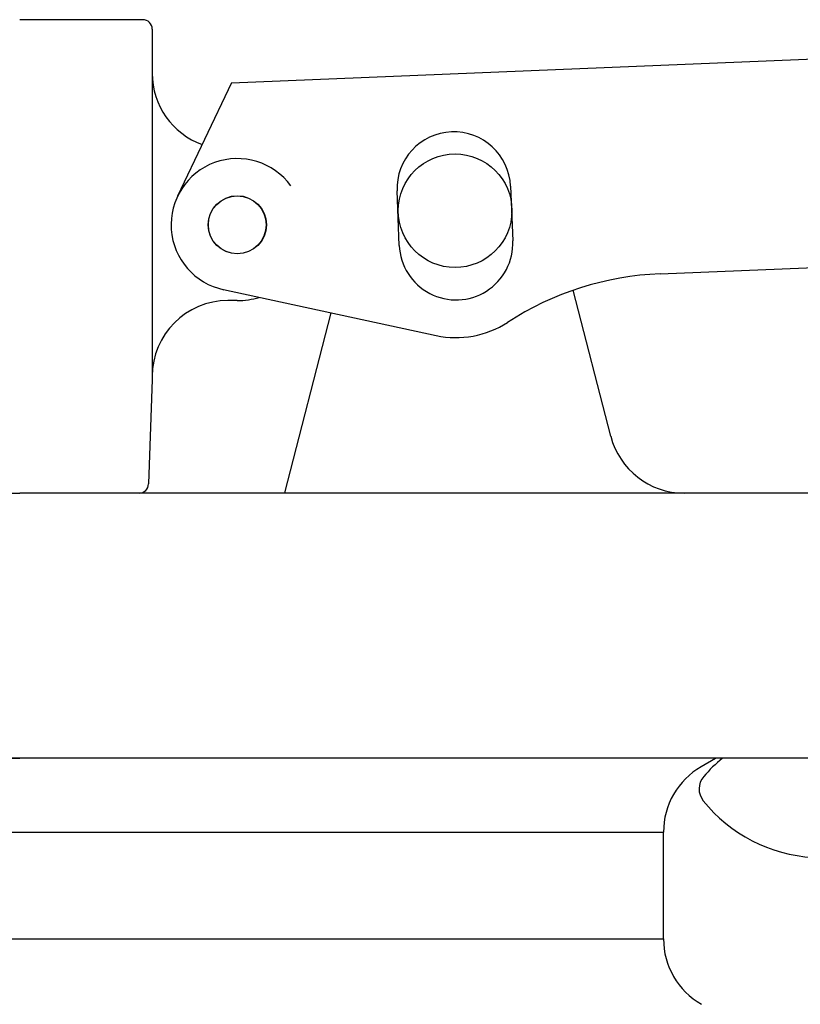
# Model space of a CAD drawing. Extents: x 1529 to 4201, y -422 to 622.
# Tile 126 of 256: x 2001.29 to 2003.86, y 496.13 to 499.37. Entities that reach past the tile are written whole.
import ezdxf

# ---------------------------------------------------------------- set-up
doc = ezdxf.new("R2010")
doc.units = 0
doc.header["$MEASUREMENT"] = 0
doc.layers.add('FILL-CAP', color=1, linetype='CONTINUOUS')
doc.layers.add('SWIVEL-ADAPTOR', color=1, linetype='CONTINUOUS')

msp = doc.modelspace()

# ---------------------------------------------------------------- linework, layer by layer
at = {"layer": 'FILL-CAP', "linetype": 'Continuous'}
for p, q in [((2001.69226, 499.37456), (2001.28601, 499.37456)), ((2001.72351, 499.34331), (2001.72351, 499.19756)), ((2001.98535, 499.16595), (2004.38458, 499.26443)), ((2001.72351, 499.19756), (2001.72351, 498.19756)), ((2001.98535, 499.16595), (2001.80709, 498.79166)), ((2002.53932, 498.62947), (2002.53194, 498.80932)), ((2002.90663, 498.8247), (2002.91401, 498.64485)), ((2003.40016, 498.53594), (2004.41278, 498.57751)), ((2001.95843, 498.48377), (2002.66085, 498.33218)), ((2003.23747, 497.99982), (2003.11363, 498.48162)), ((2002.00451, 498.44756), (2001.97351, 498.44756)), ((2002.16147, 497.81282), (2002.3142, 498.40699)), ((2001.72351, 498.18706), (2001.71146, 497.84222)), ((2001.72351, 498.19756), (2001.72351, 498.18706)), ((1999.09241, 497.81206), (2001.28601, 497.81206)), ((2003.4796, 497.81206), (2001.28601, 497.81206)), ((2004.66101, 497.81206), (2003.4796, 497.81206)), ((1997.91101, 496.93706), (2001.28601, 496.93706)), ((2004.66101, 496.93706), (2001.28601, 496.93706))]:
    msp.add_line(p, q, dxfattribs=at)
at = {"layer": 'FILL-CAP', "color": 7, "linetype": 'Continuous'}
for centre, radius in [((2002.72351, 498.74406), 0.1875), ((2002.00451, 498.69756), 0.0955)]:
    msp.add_circle(centre, radius, dxfattribs=at)
at = {"layer": 'FILL-CAP', "linetype": 'Continuous'}
msp.add_circle((2002.00451, 498.69756), 0.096, dxfattribs=at)
for centre, radius, start, end in [((2001.69226, 499.34331), 0.03125, 0, 90), ((2001.97351, 499.19756), 0.25, 180, 250.10771), ((2002.00451, 498.69756), 0.2187, 35.92339, 258.1395), ((2003.44117, 497.53679), 1, 92.35039, 122.99699), ((2001.97351, 498.19756), 0.25, 90, 180), ((2002.00451, 498.69756), 0.25, 270.00012, 286.80037), ((2002.72666, 498.63716), 0.312, 257.82168, 302.99699), ((2003.4796, 498.06206), 0.25, 194.41573, 270), ((2001.68023, 497.84331), 0.03125, 270, 358), ((2003.92293, 496.5503), 0.5, 129.32949, 139.24685), ((2003.59151, 496.83591), 0.0625, 139.24685, 218.66015), ((2003.93314, 497.10921), 0.5, 218.66015, 314.88416)]:
    msp.add_arc(centre, radius, start, end, dxfattribs=at)
at = {"layer": 'FILL-CAP', "color": 1, "linetype": 'Continuous'}
for centre, start, end in [((2002.71928, 498.81701), 2.35039, 182.35039), ((2002.72666, 498.63716), 182.35037, 2.35039)]:
    msp.add_arc(centre, 0.1875, start, end, dxfattribs=at)
at = {"layer": 'SWIVEL-ADAPTOR', "linetype": 'Continuous'}
for p, q in [((2003.58331, 496.93706), (1998.9887, 496.93706)), ((2003.53601, 496.90963), (2003.58331, 496.93706)), ((2003.53601, 496.90963), (2003.58331, 496.93706)), ((2003.53601, 496.90963), (2003.58331, 496.93706)), ((2003.53601, 496.90963), (2003.58331, 496.93706)), ((2003.41101, 496.34126), (2003.41101, 496.69329)), ((2003.41101, 496.34126), (2003.41101, 496.69329))]:
    msp.add_line(p, q, dxfattribs=at)
at = {"layer": 'SWIVEL-ADAPTOR', "color": 7}
for p, q in [((1999.16154, 496.69329), (2003.41154, 496.69329)), ((1999.16154, 496.34126), (2003.41207, 496.34126))]:
    msp.add_line(p, q, dxfattribs=at)
at = {"layer": 'SWIVEL-ADAPTOR', "linetype": 'Continuous'}
for centre, start, end in [((2003.66101, 496.69329), 120.01837, 180), ((2003.66101, 496.69329), 120.01837, 180), ((2003.66101, 496.34126), 180, 240.08781), ((2003.66101, 496.34126), 180, 240.08781)]:
    msp.add_arc(centre, 0.24947, start, end, dxfattribs=at)

doc.saveas('drawing.dxf')
